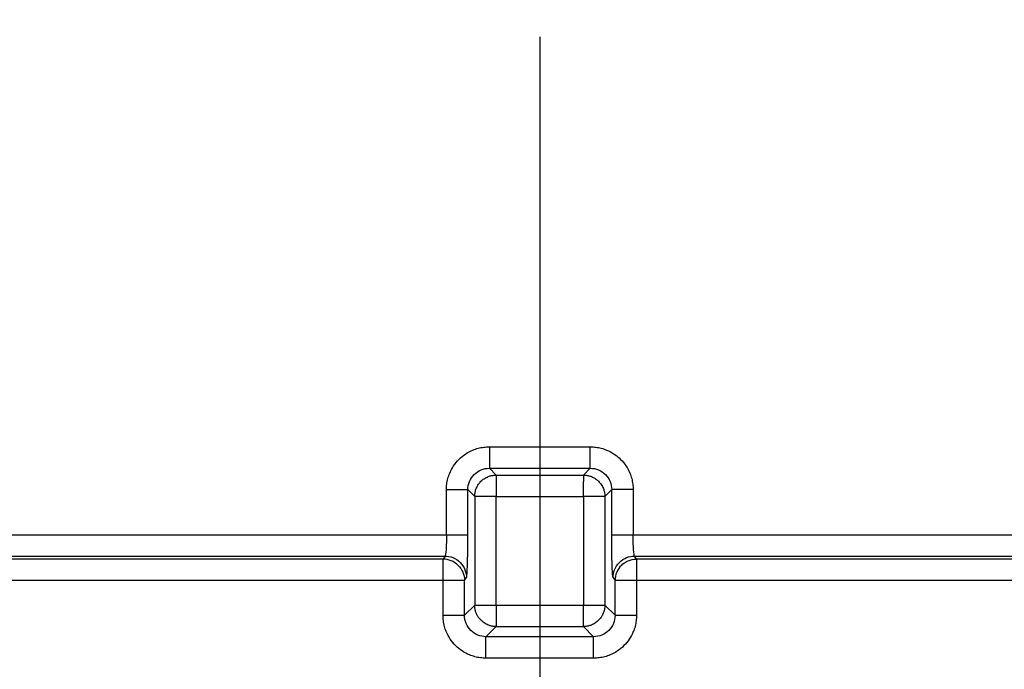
# Model space of a CAD drawing. Header units: millimetres. Extents: x 0 to 1118, y 0 to 864.
# Tile 12 of 67: x 363 to 409, y 163 to 193. Entities that reach past the tile are written whole.
import ezdxf

# ---------------------------------------------------------------- set-up
doc = ezdxf.new("R2010")
doc.units = ezdxf.units.MM
doc.layers.add('DIMENSIONS', color=140, linetype='Continuous', lineweight=25)
doc.styles.add('SLDTEXTSTYLE0', font='TXT', dxfattribs={"width": 0.75})
doc.dimstyles.new('SLDDIMSTYLE2', dxfattribs={"dimtxt": 10, "dimasz": 10, "dimexe": 0, "dimexo": 0.0625, "dimgap": 2.5, "dimtad": 0, "dimtih": 1, "dimtoh": 1, "dimdec": 1, "dimrnd": 1e-09, "dimzin": 12, "dimdsep": 46, "dimtxsty": 'SLDTEXTSTYLE0', "dimsah": 1, "dimcen": 0.09, "dimadec": 0, "dimazin": 3, "dimtfac": 1, "dimtdec": 1, "dimtofl": 0, "dimtmove": 0, "dimatfit": 3, "dimfxl": 0, "dimfrac": 2, "dimtolj": 1, "dimtzin": 12, "dimarcsym": 0})
doc.dimstyles.new('SLDDIMSTYLE3', dxfattribs={"dimtxt": 10, "dimasz": 10, "dimexe": 0, "dimexo": 0.0625, "dimgap": 2.5, "dimtad": 0, "dimtih": 1, "dimtoh": 1, "dimdec": 1, "dimrnd": 1e-09, "dimzin": 4, "dimdsep": 46, "dimtxsty": 'SLDTEXTSTYLE0', "dimsah": 1, "dimcen": 0.09, "dimadec": 0, "dimazin": 1, "dimtfac": 1, "dimtdec": 1, "dimtmove": 0, "dimatfit": 0, "dimfxl": 0, "dimfrac": 2, "dimtolj": 1, "dimtzin": 12, "dimarcsym": 0})

# ---------------------------------------------------------------- blocks, each defined once
blk = doc.blocks.new('_D_7')
at = {"layer": 'DIMENSIONS'}
for p, q in [((387.505, 192.232), (387.505, 117.271)), ((332.505, 191.382), (332.505, 117.271)), ((278.713, 121.919), (275.666, 121.919)), ((275.666, 121.919), (275.666, 106.044)), ((304.574, 121.919), (307.621, 121.919)), ((307.621, 121.919), (307.621, 106.044)), ((332.505, 120.446), (312.698, 120.446)), ((387.505, 120.446), (406.736, 120.446)), ((275.666, 106.044), (278.713, 106.044)), ((307.621, 106.044), (304.574, 106.044))]:
    blk.add_line(p, q, dxfattribs=at)
for points in [[(332.505, 120.446), (322.505, 121.985), (322.505, 118.908)], [(387.505, 120.446), (397.505, 118.908), (397.505, 121.985)]]:
    blk.add_solid(points, dxfattribs=at)
at = {"layer": 'DIMENSIONS', "char_height": 10, "attachment_point": 1, "style": 'SLDTEXTSTYLE0'}
for s, insert in [('55.0', (278.713, 136.84)), ('2.17', (278.713, 118.934))]:
    blk.add_mtext(s, dxfattribs=dict(at, insert=insert))
blk = doc.blocks.new('_D_8')
at = {"layer": 'DIMENSIONS'}
for p, q in [((456.005, 194.772), (456.005, 117.271)), ((387.505, 192.232), (387.505, 117.271)), ((482.071, 121.919), (479.024, 121.919)), ((479.024, 121.919), (479.024, 106.044)), ((507.932, 121.919), (510.979, 121.919)), ((510.979, 121.919), (510.979, 106.044)), ((387.505, 120.446), (456.005, 120.446)), ((456.005, 120.446), (473.947, 120.446)), ((479.024, 106.044), (482.071, 106.044)), ((510.979, 106.044), (507.932, 106.044))]:
    blk.add_line(p, q, dxfattribs=at)
for points in [[(387.505, 120.446), (397.505, 118.908), (397.505, 121.985)], [(456.005, 120.446), (446.005, 121.985), (446.005, 118.908)]]:
    blk.add_solid(points, dxfattribs=at)
at = {"layer": 'DIMENSIONS', "char_height": 10, "attachment_point": 1, "style": 'SLDTEXTSTYLE0'}
for s, insert in [('68.5', (482.071, 136.84)), ('2.70', (482.071, 118.934))]:
    blk.add_mtext(s, dxfattribs=dict(at, insert=insert))
blk = doc.blocks.new('_D_9')
at = {"layer": 'DIMENSIONS'}
for p, q in [((332.505, 191.382), (332.505, 87.271)), ((456.005, 189.842), (456.005, 87.271)), ((381.324, 91.919), (378.277, 91.919)), ((378.277, 91.919), (378.277, 76.044)), ((407.185, 91.919), (410.232, 91.919)), ((410.232, 91.919), (410.232, 76.044)), ((332.505, 90.446), (373.201, 90.446)), ((456.005, 90.446), (415.309, 90.446)), ((378.277, 76.044), (381.324, 76.044)), ((410.232, 76.044), (407.185, 76.044))]:
    blk.add_line(p, q, dxfattribs=at)
for points in [[(332.505, 90.446), (342.505, 88.908), (342.505, 91.985)], [(456.005, 90.446), (446.005, 91.985), (446.005, 88.908)]]:
    blk.add_solid(points, dxfattribs=at)
at = {"layer": 'DIMENSIONS', "char_height": 10, "attachment_point": 1, "style": 'SLDTEXTSTYLE0'}
for s, insert in [('123.5', (377.63, 106.84)), ('4.86', (381.324, 88.934))]:
    blk.add_mtext(s, dxfattribs=dict(at, insert=insert))

msp = doc.modelspace()

# ---------------------------------------------------------------- linework, layer by layer
for p, q in [((385.154, 173.119), (389.856, 173.119)), ((385.154, 172.12), (389.856, 172.12)), ((385.154, 172.12), (385.47, 171.803)), ((389.539, 171.803), (389.856, 172.12)), ((385.47, 171.803), (389.539, 171.803)), ((389.539, 171.803), (389.539, 171.499)), ((383.155, 169.019), (383.155, 171.121)), ((384.154, 169.019), (384.154, 171.121)), ((384.154, 171.121), (384.471, 170.804)), ((384.471, 170.804), (384.471, 165.735)), ((384.776, 170.804), (384.471, 170.804)), ((385.47, 170.804), (389.539, 170.804)), ((385.47, 165.735), (385.47, 170.804)), ((389.539, 170.804), (389.539, 165.735)), ((390.855, 171.121), (390.539, 170.804)), ((390.539, 170.804), (390.539, 165.735)), ((390.855, 169.019), (390.855, 171.121)), ((391.855, 171.121), (391.855, 169.019)), ((214.505, 169.019), (383.155, 169.019)), ((383.155, 169.019), (384.154, 169.019)), ((390.855, 169.019), (391.855, 169.019)), ((391.855, 169.019), (560.505, 169.019)), ((214.505, 168.02), (383.089, 168.02)), ((383.089, 168.02), (382.998, 167.883)), ((392.012, 167.883), (391.921, 168.02)), ((391.921, 168.02), (560.505, 168.02)), ((382.998, 167.883), (214.505, 167.883)), ((560.505, 167.883), (392.012, 167.883)), ((383.997, 166.885), (384.088, 167.021)), ((390.921, 167.021), (391.012, 166.885)), ((382.998, 166.885), (214.505, 166.885)), ((382.998, 165.261), (382.998, 166.885)), ((383.997, 165.261), (383.997, 166.885)), ((391.012, 165.261), (391.012, 166.885)), ((392.012, 166.885), (392.012, 165.261)), ((560.505, 166.885), (392.012, 166.885)), ((383.997, 165.261), (384.471, 165.735)), ((384.776, 165.735), (385.47, 165.735)), ((385.47, 165.735), (389.539, 165.735)), ((390.234, 165.735), (390.539, 165.735)), ((390.539, 165.735), (391.012, 165.261)), ((384.997, 164.262), (385.47, 164.736)), ((385.47, 164.736), (389.539, 164.736)), ((389.539, 164.736), (390.013, 164.262)), ((390.013, 164.262), (384.997, 164.262)), ((390.013, 163.263), (384.997, 163.263))]:
    msp.add_line(p, q)
for centre, radius, start, end in [((382.996, 166.882), 1.002, 45.0181, 89.8866), ((392.012, 166.883), 1, 134.9639, 179.8789)]:
    msp.add_arc(centre, radius, start, end)
for points, knots in [([(383.155, 171.121), (383.156, 171.164), (383.157, 171.252), (383.17, 171.381), (383.191, 171.509), (383.221, 171.636), (383.259, 171.761), (383.335, 171.965), (383.479, 172.237), (383.73, 172.542), (384.035, 172.794), (384.346, 172.959), (384.635, 173.057), (384.892, 173.11), (385.066, 173.116), (385.154, 173.119)], [0, 0, 0, 0, 0.041816, 0.083289, 0.124597, 0.165919, 0.207433, 0.249317, 0.374428, 0.499701, 0.624831, 0.750139, 0.833605, 0.916409, 1, 1, 1, 1]), ([(385.154, 173.119), (385.154, 172.863), (385.154, 172.609), (385.154, 172.241), (385.154, 172.129), (385.154, 172.12)], [0, 0, 0, 0, 0.5, 0.5, 1, 1, 1, 1]), ([(389.856, 172.12), (389.856, 172.129), (389.856, 172.241), (389.856, 172.609), (389.856, 172.863), (389.856, 173.119)], [0, 0, 0, 0, 0.5, 0.5, 1, 1, 1, 1]), ([(389.856, 173.119), (389.9, 173.119), (389.987, 173.117), (390.117, 173.104), (390.246, 173.083), (390.373, 173.053), (390.498, 173.015), (390.702, 172.938), (390.974, 172.794), (391.279, 172.542), (391.53, 172.237), (391.695, 171.927), (391.792, 171.638), (391.845, 171.381), (391.851, 171.208), (391.855, 171.121)], [0, 0, 0, 0, 0.041955, 0.083554, 0.124977, 0.166404, 0.208015, 0.24999, 0.37512, 0.500428, 0.625524, 0.750811, 0.834089, 0.916674, 1, 1, 1, 1]), ([(384.154, 171.121), (384.154, 171.383), (384.261, 171.643), (384.539, 171.92), (384.65, 171.994), (384.892, 172.094), (385.023, 172.12), (385.154, 172.12)], [0, 0, 0, 0, 0.5, 0.5, 0.75, 0.75, 1, 1, 1, 1]), ([(389.856, 172.12), (389.987, 172.12), (390.118, 172.094), (390.36, 171.994), (390.471, 171.92), (390.748, 171.643), (390.856, 171.383), (390.855, 171.121)], [0, 0, 0, 0, 0.25, 0.25, 0.5, 0.5, 1, 1, 1, 1]), ([(384.471, 170.804), (384.472, 170.833), (384.473, 170.89), (384.485, 170.974), (384.503, 171.058), (384.529, 171.142), (384.573, 171.249), (384.646, 171.377), (384.762, 171.516), (384.914, 171.642), (385.083, 171.731), (385.273, 171.791), (385.399, 171.799), (385.47, 171.803)], [0, 0, 0, 0, 0.0547833, 0.1090532, 0.163619, 0.2192342, 0.2765679, 0.3841421, 0.50023, 0.6211516, 0.7600912, 0.8625395, 1, 1, 1, 1]), ([(385.47, 171.803), (385.471, 171.802), (385.471, 171.798), (385.471, 171.784), (385.471, 171.766), (385.471, 171.746), (385.47, 171.705), (385.471, 171.63), (385.47, 171.497), (385.471, 171.341), (385.47, 171.164), (385.47, 170.985), (385.47, 170.864), (385.47, 170.804)], [0, 0, 0, 0, 0.059332, 0.113082, 0.161215, 0.203735, 0.240684, 0.379299, 0.500141, 0.637806, 0.763953, 0.882663, 1, 1, 1, 1]), ([(389.539, 171.803), (389.568, 171.803), (389.625, 171.801), (389.71, 171.79), (389.794, 171.771), (389.877, 171.745), (389.984, 171.702), (390.112, 171.628), (390.251, 171.512), (390.377, 171.36), (390.466, 171.191), (390.526, 171.002), (390.534, 170.876), (390.539, 170.804)], [0, 0, 0, 0, 0.054783, 0.109053, 0.163619, 0.219234, 0.276568, 0.384142, 0.50023, 0.621152, 0.760091, 0.86254, 1, 1, 1, 1]), ([(383.155, 171.121), (383.271, 171.121), (383.395, 171.121), (383.637, 171.121), (383.753, 171.121), (383.947, 171.121), (384.024, 171.121), (384.125, 171.121), (384.15, 171.121), (384.154, 171.121)], [0, 0, 0, 0, 0.25, 0.25, 0.5, 0.5, 0.75, 0.75, 1, 1, 1, 1]), ([(390.539, 170.804), (390.53, 170.804), (390.418, 170.804), (390.05, 170.804), (389.795, 170.804), (389.539, 170.804)], [0, 0, 0, 0, 0.5, 0.5, 1, 1, 1, 1]), ([(391.855, 171.121), (391.599, 171.121), (391.344, 171.121), (390.976, 171.121), (390.864, 171.121), (390.855, 171.121)], [0, 0, 0, 0, 0.5, 0.5, 1, 1, 1, 1]), ([(383.155, 169.019), (383.155, 168.766), (383.148, 168.514), (383.124, 168.147), (383.106, 168.033), (383.089, 168.02)], [0, 0, 0, 0, 0.5, 0.5, 1, 1, 1, 1]), ([(384.088, 167.021), (384.09, 167.025), (384.093, 167.032), (384.098, 167.055), (384.103, 167.086), (384.107, 167.124), (384.111, 167.169), (384.115, 167.219), (384.119, 167.273), (384.122, 167.331), (384.125, 167.391), (384.128, 167.453), (384.131, 167.515), (384.133, 167.578), (384.137, 167.683), (384.141, 167.84), (384.146, 168.06), (384.15, 168.292), (384.152, 168.531), (384.154, 168.775), (384.154, 168.938), (384.154, 169.019)], [0, 0, 0, 0, 0.048, 0.094419, 0.139255, 0.182507, 0.224174, 0.264256, 0.30275, 0.339656, 0.374973, 0.408701, 0.440839, 0.471388, 0.500346, 0.587035, 0.672365, 0.756329, 0.838926, 0.92015, 1, 1, 1, 1]), ([(390.921, 167.021), (390.92, 167.024), (390.917, 167.03), (390.913, 167.049), (390.908, 167.075), (390.904, 167.109), (390.9, 167.151), (390.893, 167.234), (390.884, 167.383), (390.874, 167.634), (390.866, 167.934), (390.86, 168.236), (390.857, 168.517), (390.856, 168.766), (390.855, 168.934), (390.855, 169.019)], [0, 0, 0, 0, 0.041953, 0.08358, 0.125048, 0.166526, 0.208183, 0.250186, 0.375153, 0.500273, 0.625194, 0.750245, 0.833696, 0.916497, 1, 1, 1, 1]), ([(391.921, 168.02), (391.903, 168.033), (391.886, 168.147), (391.862, 168.514), (391.855, 168.766), (391.855, 169.019)], [0, 0, 0, 0, 0.5, 0.5, 1, 1, 1, 1]), ([(383.089, 168.02), (383.206, 168.02), (383.333, 167.998), (383.579, 167.901), (383.697, 167.824), (383.892, 167.629), (383.969, 167.511), (384.066, 167.266), (384.088, 167.139), (384.088, 167.021)], [0, 0, 0, 0, 0.25, 0.25, 0.5, 0.5, 0.75, 0.75, 1, 1, 1, 1]), ([(390.921, 167.021), (390.922, 167.139), (390.943, 167.266), (391.041, 167.511), (391.117, 167.629), (391.312, 167.824), (391.43, 167.901), (391.676, 167.998), (391.803, 168.02), (391.921, 168.02)], [0, 0, 0, 0, 0.25, 0.25, 0.5, 0.5, 0.75, 0.75, 1, 1, 1, 1]), ([(382.998, 166.885), (382.998, 167.138), (382.998, 167.39), (382.998, 167.757), (382.998, 167.87), (382.998, 167.883)], [0, 0, 0, 0, 0.5, 0.5, 1, 1, 1, 1]), ([(392.012, 167.883), (392.012, 167.87), (392.012, 167.757), (392.012, 167.39), (392.012, 167.138), (392.012, 166.885)], [0, 0, 0, 0, 0.5, 0.5, 1, 1, 1, 1]), ([(383.997, 166.885), (383.988, 166.885), (383.877, 166.885), (383.508, 166.885), (383.254, 166.885), (382.998, 166.885)], [0, 0, 0, 0, 0.5, 0.5, 1, 1, 1, 1]), ([(392.012, 166.885), (391.756, 166.885), (391.501, 166.885), (391.133, 166.885), (391.021, 166.885), (391.012, 166.885)], [0, 0, 0, 0, 0.5, 0.5, 1, 1, 1, 1]), ([(385.47, 164.736), (385.44, 164.737), (385.381, 164.738), (385.297, 164.75), (385.223, 164.766), (385.16, 164.785), (385.053, 164.824), (384.914, 164.897), (384.765, 165.021), (384.653, 165.153), (384.57, 165.292), (384.513, 165.437), (384.478, 165.585), (384.473, 165.685), (384.471, 165.735)], [0, 0, 0, 0, 0.059258, 0.112923, 0.160955, 0.203361, 0.240183, 0.379074, 0.499999, 0.608277, 0.709023, 0.808781, 0.904459, 1, 1, 1, 1]), ([(385.47, 165.735), (385.47, 165.479), (385.47, 165.225), (385.47, 164.857), (385.47, 164.745), (385.47, 164.736)], [0, 0, 0, 0, 0.5, 0.5, 1, 1, 1, 1]), ([(390.539, 165.735), (390.538, 165.707), (390.536, 165.65), (390.525, 165.565), (390.507, 165.481), (390.481, 165.397), (390.437, 165.29), (390.364, 165.162), (390.248, 165.023), (390.095, 164.897), (389.927, 164.809), (389.737, 164.748), (389.611, 164.74), (389.539, 164.736)], [0, 0, 0, 0, 0.054783, 0.109053, 0.163619, 0.219234, 0.276568, 0.384142, 0.50023, 0.621152, 0.760091, 0.86254, 1, 1, 1, 1]), ([(389.539, 164.736), (389.539, 164.738), (389.539, 164.741), (389.539, 164.755), (389.539, 164.773), (389.539, 164.794), (389.539, 164.834), (389.539, 164.909), (389.539, 165.042), (389.539, 165.199), (389.54, 165.375), (389.54, 165.554), (389.539, 165.675), (389.539, 165.735)], [0, 0, 0, 0, 0.059332, 0.113082, 0.161215, 0.203735, 0.240684, 0.379299, 0.500141, 0.637806, 0.763953, 0.882663, 1, 1, 1, 1]), ([(384.997, 163.263), (384.953, 163.263), (384.865, 163.265), (384.735, 163.278), (384.607, 163.299), (384.48, 163.329), (384.355, 163.367), (384.15, 163.444), (383.878, 163.588), (383.574, 163.84), (383.322, 164.145), (383.158, 164.455), (383.06, 164.744), (383.007, 165.001), (383.001, 165.174), (382.998, 165.261)], [0, 0, 0, 0, 0.0419549, 0.0835544, 0.124977, 0.1664037, 0.2080153, 0.2499903, 0.3751204, 0.5004279, 0.625524, 0.750811, 0.8340895, 0.9166743, 1, 1, 1, 1]), ([(382.998, 165.261), (383.254, 165.261), (383.508, 165.261), (383.877, 165.261), (383.988, 165.261), (383.997, 165.261)], [0, 0, 0, 0, 0.5, 0.5, 1, 1, 1, 1]), ([(384.997, 164.262), (384.866, 164.262), (384.735, 164.288), (384.493, 164.388), (384.382, 164.462), (384.104, 164.739), (383.997, 164.999), (383.997, 165.261)], [0, 0, 0, 0, 0.25, 0.25, 0.5, 0.5, 1, 1, 1, 1]), ([(391.012, 165.261), (391.013, 164.999), (390.905, 164.739), (390.628, 164.462), (390.517, 164.388), (390.275, 164.288), (390.144, 164.262), (390.013, 164.262)], [0, 0, 0, 0, 0.5, 0.5, 0.75, 0.75, 1, 1, 1, 1]), ([(392.012, 165.261), (392.011, 165.218), (392.009, 165.131), (391.996, 165.001), (391.975, 164.873), (391.946, 164.746), (391.908, 164.621), (391.831, 164.417), (391.688, 164.145), (391.436, 163.84), (391.131, 163.588), (390.821, 163.423), (390.532, 163.325), (390.275, 163.272), (390.1, 163.266), (390.013, 163.263)], [0, 0, 0, 0, 0.0418158, 0.0832891, 0.1245971, 0.1659188, 0.2074335, 0.2493175, 0.3744276, 0.4997009, 0.6248308, 0.7501388, 0.8336048, 0.9164088, 1, 1, 1, 1]), ([(391.012, 165.261), (391.021, 165.261), (391.133, 165.261), (391.501, 165.261), (391.756, 165.261), (392.012, 165.261)], [0, 0, 0, 0, 0.5, 0.5, 1, 1, 1, 1]), ([(384.997, 163.263), (384.997, 163.378), (384.997, 163.503), (384.997, 163.744), (384.997, 163.86), (384.997, 164.054), (384.997, 164.131), (384.997, 164.233), (384.997, 164.258), (384.997, 164.262)], [0, 0, 0, 0, 0.25, 0.25, 0.5, 0.5, 0.75, 0.75, 1, 1, 1, 1]), ([(390.013, 163.263), (390.013, 163.519), (390.013, 163.773), (390.013, 164.141), (390.013, 164.253), (390.013, 164.262)], [0, 0, 0, 0, 0.5, 0.5, 1, 1, 1, 1])]:
    msp.add_open_spline(points, degree=3, knots=knots)
for points in [[(389.539, 170.804), (389.539, 171.063), (389.539, 171.312), (389.539, 171.499)], [(385.47, 170.804), (385.215, 170.804), (384.96, 170.804), (384.776, 170.804)], [(383.704, 167.59), (383.889, 167.406), (383.997, 167.146), (383.997, 166.885)], [(391.306, 167.59), (391.491, 167.775), (391.75, 167.883), (392.012, 167.883)], [(384.471, 165.735), (384.48, 165.735), (384.592, 165.735), (384.776, 165.735)], [(389.539, 165.735), (389.795, 165.735), (390.05, 165.735), (390.234, 165.735)]]:
    msp.add_open_spline(points, degree=3)

# ---------------------------------------------------------------- dimensions: what is measured, and where the dimension line sits
at = {"layer": 'DIMENSIONS'}
for base, p1, p2, dimstyle, picture, middle in [((456.005, 120.446), (387.505, 193.502), (456.005, 196.042), 'SLDDIMSTYLE2', '_D_8', (495.002, 120.446)), ((332.505, 120.446), (387.505, 193.502), (332.505, 192.652), 'SLDDIMSTYLE3', '_D_7', (291.644, 120.446)), ((456.005, 90.446), (332.505, 192.652), (456.005, 191.112), 'SLDDIMSTYLE2', '_D_9', (394.255, 90.446))]:
    dim = msp.add_linear_dim(base=base, p1=p1, p2=p2, dimstyle=dimstyle, dxfattribs=at)
    dim.commit()
    dim.dimension.update_dxf_attribs({"geometry": picture, "text_midpoint": middle, "dimtype": 160})

doc.saveas('drawing.dxf')
